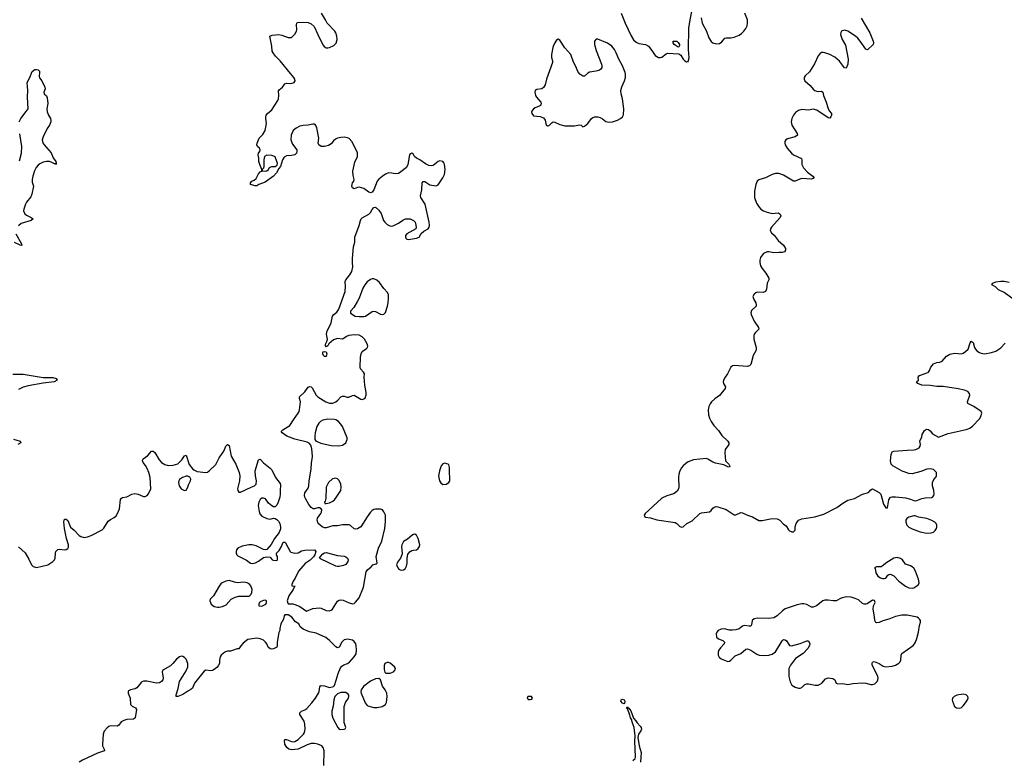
# Model space of a CAD drawing. Header units: inches. Extents: x 1550860 to 1685816, y 509127 to 640511.
# Tile 55 of 91: x 1613886 to 1625851, y 563953 to 572951. Entities that reach past the tile are written whole.
import ezdxf

# ---------------------------------------------------------------- set-up
doc = ezdxf.new("R2010")
doc.units = ezdxf.units.IN
doc.header["$MEASUREMENT"] = 0
for name, color, linetype in [('B6516', 7, 'Continuous'), ('B6517', 7, 'Continuous'), ('B6526', 7, 'Continuous'), ('B6527', 7, 'Continuous')]:
    doc.layers.add(name, color=color, linetype=linetype)

msp = doc.modelspace()

# ---------------------------------------------------------------- linework, layer by layer
at = {"layer": 'B6516', "color": 6, "elevation": 500}
for points in [[(1613870, 566545), (1613952, 566472), (1613998, 566398), (1614030, 566330), (1614050, 566306), (1614090, 566294), (1614230, 566327), (1614290, 566367), (1614309, 566390), (1614316, 566410), (1614321, 566470), (1614327, 566490), (1614337, 566503), (1614350, 566513), (1614370, 566519), (1614430, 566510), (1614450, 566513), (1614473, 566527), (1614479, 566541), (1614481, 566570), (1614457, 566650), (1614430, 566768), (1614423, 566850), (1614430, 566885), (1614450, 566884), (1614470, 566865), (1614504, 566784), (1614550, 566748), (1614610, 566686), (1614630, 566673), (1614670, 566660), (1614710, 566667), (1614756, 566684), (1614888, 566752), (1614910, 566775), (1614961, 566859), (1614990, 566881), (1615036, 566904), (1615058, 566922), (1615076, 566950), (1615099, 567010), (1615110, 567122), (1615122, 567138), (1615135, 567145), (1615190, 567154), (1615250, 567185), (1615286, 567194), (1615327, 567187), (1615390, 567158), (1615410, 567158), (1615435, 567170), (1615452, 567190), (1615479, 567250), (1615470, 567390), (1615455, 567450), (1615437, 567497), (1615415, 567535), (1615388, 567570), (1615379, 567590), (1615380, 567600), (1615385, 567615), (1615445, 567655), (1615490, 567708), (1615510, 567710), (1615530, 567692), (1615583, 567603), (1615610, 567571), (1615650, 567547), (1615690, 567537), (1615750, 567539), (1615810, 567556), (1615858, 567602), (1615890, 567653), (1615910, 567661), (1615947, 567547), (1615992, 567492), (1616010, 567477), (1616043, 567463), (1616150, 567451), (1616170, 567456), (1616190, 567471), (1616271, 567549), (1616311, 567629), (1616369, 567710), (1616390, 567771), (1616410, 567791), (1616430, 567778), (1616458, 567650), (1616514, 567550), (1616555, 567450), (1616560, 567410), (1616559, 567350), (1616535, 567250), (1616536, 567230), (1616550, 567211), (1616570, 567211), (1616701, 567270), (1616739, 567290), (1616760, 567310), (1616766, 567350), (1616750, 567410), (1616749, 567470), (1616790, 567602), (1616810, 567611), (1616850, 567566), (1616930, 567503), (1616950, 567481), (1616995, 567390), (1617050, 567318), (1617055, 567295), (1617051, 567231), (1617053, 567190), (1617048, 567150), (1617028, 567090), (1617010, 567054), (1616999, 567041), (1616990, 567034), (1616970, 567033), (1616950, 567046), (1616910, 567079), (1616872, 567130), (1616850, 567139), (1616830, 567137), (1616810, 567121), (1616794, 567090), (1616786, 567050), (1616795, 566975), (1616806, 566946), (1616830, 566919), (1616890, 566891), (1616930, 566885), (1616970, 566894), (1616990, 566891), (1617010, 566881), (1617030, 566859), (1617046, 566830), (1617057, 566790), (1617055, 566765), (1617039, 566721), (1616983, 566650), (1616943, 566577), (1616890, 566515), (1616870, 566509), (1616850, 566513), (1616759, 566559), (1616710, 566572), (1616670, 566570), (1616590, 566554), (1616539, 566530), (1616519, 566510), (1616515, 566490), (1616518, 566470), (1616525, 566450), (1616536, 566436), (1616643, 566383), (1616690, 566349), (1616710, 566343), (1616750, 566353), (1616788, 566372), (1616850, 566416), (1616890, 566426), (1616930, 566422), (1616954, 566390), (1616970, 566385), (1617010, 566382), (1617018, 566390), (1617018, 566430), (1617008, 566448), (1617008, 566470), (1617038, 566502), (1617069, 566550), (1617090, 566602), (1617110, 566602), (1617115, 566595), (1617172, 566490), (1617183, 566483), (1617214, 566474), (1617231, 566471), (1617270, 566474), (1617310, 566497), (1617350, 566508), (1617470, 566510), (1617484, 566490), (1617471, 566449), (1617455, 566425), (1617415, 566385), (1617357, 566343), (1617326, 566314), (1617276, 566250), (1617233, 566167), (1617208, 566130), (1617192, 566090), (1617194, 566074), (1617232, 566070), (1617222, 566058), (1617210, 566028), (1617158, 565950), (1617138, 565890), (1617144, 565864), (1617150, 565854), (1617206, 565854), (1617243, 565843), (1617290, 565821), (1617370, 565765), (1617450, 565799), (1617530, 565807), (1617550, 565802), (1617610, 565772), (1617646, 565770), (1617670, 565778), (1617689, 565791), (1617750, 565887), (1617770, 565900), (1617790, 565904), (1617818, 565898), (1617890, 565865), (1617930, 565854), (1617950, 565859), (1617967, 565873), (1618010, 565927), (1618063, 566057), (1618095, 566245), (1618113, 566267), (1618158, 566302), (1618179, 566330), (1618218, 566342), (1618229, 566350), (1618219, 566430), (1618246, 566530), (1618286, 566614), (1618325, 566770), (1618333, 566853), (1618333, 566910), (1618330, 566930), (1618313, 566973), (1618296, 566996), (1618270, 567005), (1618210, 567005), (1618190, 567001), (1618170, 566990), (1618150, 566970), (1618108, 566912), (1618031, 566789), (1617990, 566764), (1617970, 566760), (1617950, 566765), (1617906, 566806), (1617890, 566814), (1617870, 566816), (1617810, 566814), (1617750, 566801), (1617690, 566802), (1617610, 566776), (1617590, 566777), (1617564, 566790), (1617512, 566832), (1617501, 566870), (1617506, 566894), (1617546, 566950), (1617555, 566970), (1617557, 566997), (1617550, 567008), (1617530, 567022), (1617510, 567021), (1617470, 567009), (1617451, 567009), (1617430, 567023), (1617401, 567061), (1617364, 567124), (1617350, 567150), (1617346, 567170), (1617350, 567201), (1617390, 567261), (1617401, 567290), (1617405, 567350), (1617430, 567490), (1617432, 567568), (1617441, 567610), (1617443, 567650), (1617438, 567738), (1617424, 567784), (1617406, 567806), (1617379, 567819), (1617230, 567853), (1617132, 567892), (1617074, 567930), (1617064, 567950), (1617082, 567970), (1617170, 568019), (1617212, 568088), (1617270, 568170), (1617281, 568190), (1617287, 568213), (1617298, 568310), (1617287, 568350), (1617287, 568370), (1617351, 568429), (1617390, 568486), (1617410, 568495), (1617430, 568491), (1617440, 568480), (1617490, 568390), (1617510, 568370), (1617608, 568310), (1617650, 568294), (1617690, 568293), (1617730, 568309), (1617753, 568327), (1617790, 568370), (1617810, 568379), (1617830, 568379), (1617866, 568366), (1617885, 568365), (1617930, 568387), (1617950, 568389), (1618030, 568341), (1618050, 568338), (1618070, 568344), (1618083, 568357), (1618095, 568390), (1618097, 568423), (1618079, 568510), (1618074, 568610), (1618077, 568650), (1618066, 568670), (1618027, 568710), (1618022, 568730), (1618028, 568850), (1618035, 568890), (1618050, 568920), (1618102, 568958), (1618113, 568970), (1618116, 568984), (1618110, 569015), (1618078, 569070), (1618050, 569098), (1618010, 569118), (1617950, 569123), (1617885, 569115), (1617856, 569104), (1617830, 569081), (1617810, 569071), (1617750, 569078), (1617698, 569062), (1617645, 569015), (1617630, 568989), (1617610, 568978), (1617604, 568984), (1617601, 569001), (1617601, 569010), (1617620, 569040), (1617627, 569070), (1617615, 569130), (1617624, 569170), (1617657, 569230), (1617672, 569270), (1617689, 569350), (1617705, 569370), (1617741, 569399), (1617765, 569435), (1617840, 569650), (1617845, 569710), (1617842, 569770), (1617850, 569790), (1617900, 569850), (1617922, 569890), (1617934, 569950), (1617932, 570000)], [(1613804, 568644), (1613930, 568643), (1614170, 568605), (1614290, 568604), (1614330, 568591), (1614341, 568570), (1614305, 568550), (1614170, 568534), (1613990, 568503), (1613930, 568488), (1613870, 568457)], [(1613810, 567857), (1613894, 567830), (1613902, 567810), (1613865, 567790)], [(1617583, 563890), (1617586, 564070), (1617574, 564110), (1617557, 564130), (1617510, 564151), (1617470, 564158), (1617430, 564156), (1617379, 564141), (1617270, 564090), (1617190, 564080), (1617157, 564090), (1617133, 564110), (1617110, 564150), (1617103, 564190), (1617110, 564205), (1617130, 564207), (1617190, 564182), (1617210, 564178), (1617230, 564182), (1617270, 564206), (1617334, 564270), (1617346, 564290), (1617356, 564330), (1617353, 564393), (1617342, 564430), (1617292, 564510), (1617290, 564530), (1617311, 564549), (1617350, 564565), (1617377, 564583), (1617435, 564650), (1617480, 564710), (1617516, 564770), (1617525, 564790), (1617533, 564847), (1617543, 564857), (1617550, 564861), (1617590, 564857), (1617650, 564836), (1617698, 564850), (1617710, 564862), (1617734, 564926), (1617755, 565010), (1617784, 565076), (1617802, 565098), (1617825, 565115), (1617870, 565128), (1617896, 565144), (1617951, 565209), (1617974, 565246), (1617980, 565290), (1617975, 565350), (1617970, 565370), (1617950, 565396), (1617930, 565411), (1617890, 565423), (1617870, 565426), (1617830, 565416), (1617800, 565390), (1617770, 565329), (1617750, 565321), (1617730, 565333), (1617653, 565410), (1617605, 565445), (1617490, 565500), (1617410, 565514), (1617330, 565546), (1617296, 565576), (1617278, 565610), (1617236, 565636), (1617192, 565692), (1617150, 565721), (1617110, 565722), (1617101, 565710), (1617091, 565669), (1617061, 565610), (1617046, 565554), (1617046, 565530), (1617034, 565506), (1617016, 565390), (1617016, 565350), (1617010, 565329), (1616970, 565309), (1616950, 565305), (1616930, 565309), (1616907, 565327), (1616889, 565370), (1616875, 565390), (1616851, 565411), (1616810, 565430), (1616770, 565438), (1616660, 565420), (1616603, 565377), (1616574, 565346), (1616550, 565306), (1616528, 565308), (1616450, 565281), (1616410, 565279), (1616388, 565272), (1616363, 565257), (1616336, 565230), (1616324, 565210), (1616315, 565170), (1616313, 565130), (1616299, 565101), (1616281, 565079), (1616250, 565055), (1616230, 565046), (1616210, 565042), (1616150, 565047), (1616130, 565035), (1616010, 564890), (1615987, 564830), (1615968, 564812), (1615930, 564794), (1615870, 564753), (1615810, 564729), (1615789, 564730), (1615787, 564750), (1615813, 564827), (1615828, 564910), (1615910, 565039), (1615931, 565090), (1615930, 565130), (1615910, 565183), (1615890, 565204), (1615870, 565215), (1615850, 565217), (1615829, 565211), (1615790, 565183), (1615747, 565130), (1615717, 565103), (1615626, 565050), (1615617, 565030), (1615628, 564950), (1615625, 564930), (1615610, 564910), (1615584, 564896), (1615550, 564891), (1615430, 564916), (1615390, 564915), (1615370, 564908), (1615361, 564899), (1615310, 564835), (1615290, 564820), (1615232, 564810), (1615210, 564799), (1615204, 564790), (1615204, 564770), (1615228, 564708), (1615233, 564630), (1615252, 564612), (1615292, 564592), (1615305, 564570), (1615288, 564470), (1615270, 564453), (1615190, 564451), (1615150, 564439), (1615121, 564419), (1615090, 564382), (1615070, 564368), (1614990, 564372), (1614970, 564365), (1614950, 564349), (1614914, 564306), (1614902, 564270), (1614892, 564150), (1614894, 564130), (1614913, 564090), (1614918, 564070), (1614830, 564042), (1614650, 563954), (1614611, 563929)]]:
    msp.add_lwpolyline(points, dxfattribs=at)
for points in [[(1618190, 569802), (1618170, 569802), (1618150, 569795), (1618110, 569765), (1618079, 569730), (1618056, 569690), (1618010, 569570), (1617990, 569530), (1617945, 569455), (1617906, 569410), (1617907, 569387), (1617961, 569350), (1618010, 569344), (1618070, 569347), (1618090, 569350), (1618170, 569407), (1618190, 569410), (1618210, 569406), (1618270, 569372), (1618290, 569368), (1618310, 569373), (1618330, 569394), (1618357, 569470), (1618366, 569510), (1618368, 569568), (1618367, 569607), (1618355, 569635), (1618310, 569687), (1618259, 569759), (1618226, 569786)], [(1617590, 568858), (1617578, 568870), (1617569, 568890), (1617570, 568914), (1617590, 568922), (1617610, 568914), (1617618, 568890), (1617610, 568858)], [(1617630, 568096), (1617570, 568085), (1617543, 568070), (1617520, 568050), (1617498, 568010), (1617476, 567930), (1617471, 567891), (1617471, 567851), (1617480, 567840), (1617492, 567830), (1617546, 567806), (1617670, 567780), (1617766, 567774), (1617810, 567784), (1617850, 567810), (1617865, 567850), (1617866, 567870), (1617808, 568008), (1617790, 568037), (1617761, 568070), (1617730, 568089), (1617710, 568095)], [(1619050, 567562), (1619030, 567557), (1619007, 567530), (1618986, 567470), (1618977, 567410), (1618989, 567349), (1619003, 567323), (1619030, 567306), (1619070, 567309), (1619101, 567330), (1619113, 567350), (1619115, 567365), (1619108, 567472), (1619110, 567510), (1619103, 567543), (1619095, 567550)], [(1615910, 567407), (1615864, 567390), (1615830, 567364), (1615819, 567350), (1615816, 567330), (1615823, 567290), (1615850, 567253), (1615890, 567231), (1615910, 567237), (1615930, 567270), (1615938, 567302), (1615961, 567350), (1615966, 567370), (1615955, 567395), (1615930, 567406)], [(1617730, 567380), (1617688, 567372), (1617640, 567330), (1617617, 567290), (1617610, 567270), (1617605, 567135), (1617599, 567101), (1617592, 567090), (1617594, 567074), (1617610, 567072), (1617650, 567083), (1617690, 567102), (1617710, 567117), (1617734, 567146), (1617790, 567230), (1617793, 567270), (1617787, 567310), (1617770, 567352), (1617750, 567374)], [(1618690, 566699), (1618670, 566695), (1618650, 566685), (1618598, 566642), (1618550, 566612), (1618529, 566570), (1618527, 566547), (1618536, 566470), (1618531, 566450), (1618515, 566410), (1618478, 566362), (1618465, 566330), (1618481, 566290), (1618495, 566275), (1618510, 566266), (1618530, 566262), (1618550, 566266), (1618570, 566279), (1618587, 566310), (1618593, 566347), (1618593, 566407), (1618604, 566456), (1618631, 566489), (1618650, 566502), (1618670, 566508), (1618710, 566511), (1618730, 566525), (1618743, 566550), (1618747, 566570), (1618730, 566650), (1618709, 566689)], [(1617750, 566307), (1617730, 566312), (1617540, 566400), (1617530, 566410), (1617541, 566430), (1617570, 566460), (1617590, 566475), (1617610, 566479), (1617750, 566440), (1617830, 566433), (1617850, 566427), (1617870, 566411), (1617876, 566390), (1617873, 566370), (1617850, 566334), (1617820, 566320), (1617770, 566308)], [(1616430, 566138), (1616390, 566130), (1616347, 566110), (1616330, 566096), (1616311, 566070), (1616243, 565950), (1616202, 565910), (1616198, 565890), (1616215, 565850), (1616250, 565822), (1616290, 565812), (1616310, 565812), (1616350, 565822), (1616396, 565844), (1616457, 565910), (1616505, 565935), (1616550, 565946), (1616654, 565946), (1616672, 565948), (1616684, 565956), (1616699, 565970), (1616707, 565993), (1616710, 566030), (1616695, 566075), (1616676, 566096), (1616650, 566111), (1616610, 566116), (1616530, 566110), (1616496, 566116)], [(1616870, 565898), (1616850, 565895), (1616810, 565878), (1616802, 565870), (1616792, 565850), (1616794, 565830), (1616830, 565825), (1616878, 565850), (1616886, 565870), (1616886, 565890)], [(1618350, 565143), (1618325, 565130), (1618315, 565105), (1618315, 565055), (1618323, 565023), (1618334, 565014), (1618351, 565011), (1618390, 565014), (1618430, 565028), (1618449, 565051), (1618452, 565070), (1618441, 565090), (1618390, 565134), (1618370, 565142)], [(1618250, 564947), (1618210, 564945), (1618150, 564914), (1618066, 564850), (1618035, 564810), (1618033, 564790), (1618036, 564770), (1618085, 564650), (1618110, 564620), (1618130, 564610), (1618190, 564596), (1618230, 564596), (1618290, 564609), (1618330, 564630), (1618345, 564655), (1618353, 564730), (1618348, 564770), (1618329, 564809), (1618296, 564856), (1618270, 564930)], [(1617790, 564777), (1617750, 564760), (1617714, 564730), (1617702, 564690), (1617697, 564610), (1617681, 564550), (1617678, 564510), (1617690, 564464), (1617753, 564350), (1617770, 564330), (1617790, 564326), (1617830, 564331), (1617843, 564337), (1617849, 564350), (1617831, 564411), (1617831, 564609), (1617845, 564655), (1617881, 564710), (1617887, 564730), (1617886, 564746), (1617878, 564758), (1617850, 564776)]]:
    msp.add_lwpolyline(points, close=True, dxfattribs=at)
at = {"layer": 'B6517', "color": 6, "elevation": 500}
for points in [[(1617932, 570000), (1617931, 570049), (1617943, 570190), (1617958, 570250), (1617960, 570310), (1618013, 570450), (1618027, 570513), (1618035, 570530), (1618050, 570545), (1618130, 570590), (1618150, 570610), (1618170, 570647), (1618190, 570670), (1618210, 570673), (1618250, 570639), (1618278, 570598), (1618309, 570510), (1618323, 570490), (1618350, 570464), (1618386, 570446), (1618410, 570444), (1618433, 570450), (1618490, 570479), (1618543, 570517), (1618575, 570530), (1618632, 570532), (1618672, 570512), (1618691, 570490), (1618695, 570475), (1618704, 570430), (1618701, 570410), (1618591, 570350), (1618575, 570330), (1618574, 570310), (1618578, 570298), (1618590, 570286), (1618610, 570279), (1618710, 570296), (1618741, 570310), (1618765, 570355), (1618797, 570383), (1618850, 570411), (1618861, 570430), (1618865, 570450), (1618863, 570490), (1618814, 570710), (1618762, 570790), (1618758, 570810), (1618775, 570885), (1618777, 570970), (1618790, 570986), (1618810, 570984), (1618870, 570944), (1618947, 570933), (1618970, 570943), (1619030, 571030), (1619047, 571070), (1619057, 571130), (1619050, 571190), (1619044, 571210), (1619030, 571229), (1618990, 571235), (1618970, 571227), (1618910, 571181), (1618890, 571176), (1618859, 571179), (1618819, 571199), (1618750, 571250), (1618707, 571270), (1618686, 571290), (1618670, 571314), (1618650, 571329), (1618630, 571322), (1618623, 571310), (1618604, 571190), (1618585, 571155), (1618519, 571101), (1618490, 571082), (1618450, 571077), (1618408, 571088), (1618370, 571090), (1618330, 571074), (1618290, 571048), (1618250, 571015), (1618231, 570990), (1618190, 570883), (1618170, 570855), (1618150, 570849), (1618130, 570856), (1618070, 570899), (1618010, 570917), (1617990, 570914), (1617970, 570903), (1617950, 570898), (1617930, 570910), (1617921, 570930), (1617930, 570970), (1617947, 570990), (1617950, 571010), (1617938, 571058), (1617936, 571110), (1617959, 571221), (1617990, 571290), (1617993, 571310), (1617990, 571335), (1617977, 571370), (1617923, 571470), (1617890, 571506), (1617870, 571517), (1617830, 571525), (1617790, 571522), (1617749, 571511), (1617722, 571498), (1617700, 571480), (1617670, 571443), (1617638, 571422), (1617590, 571409), (1617550, 571410), (1617523, 571430), (1617515, 571450), (1617521, 571510), (1617498, 571638), (1617486, 571666), (1617477, 571677), (1617470, 571682), (1617450, 571683), (1617392, 571668), (1617330, 571667), (1617290, 571659), (1617246, 571634), (1617210, 571604), (1617186, 571550), (1617181, 571490), (1617200, 571440), (1617253, 571370), (1617256, 571350), (1617251, 571330), (1617230, 571310), (1617190, 571301), (1617130, 571299), (1617100, 571280), (1617078, 571250), (1617054, 571166), (1617035, 571145), (1617008, 571090), (1616971, 571050), (1616870, 570978), (1616793, 570947), (1616770, 570933), (1616748, 570932), (1616704, 570944), (1616693, 570950), (1616690, 570970), (1616708, 570990), (1616737, 571003), (1616759, 571021), (1616790, 571078), (1616810, 571101), (1616829, 571110), (1616829, 571130), (1616804, 571190), (1616793, 571230), (1616792, 571270), (1616785, 571310), (1616790, 571330), (1616804, 571350), (1616809, 571370), (1616799, 571390), (1616778, 571410), (1616770, 571430), (1616772, 571450), (1616798, 571510), (1616842, 571558), (1616870, 571607), (1616884, 571690), (1616876, 571750), (1616876, 571770), (1616883, 571790), (1616897, 571810), (1616950, 571857), (1617024, 571970), (1617031, 571990), (1617034, 572030), (1617031, 572089), (1617039, 572101), (1617081, 572130), (1617110, 572174), (1617130, 572180), (1617182, 572178), (1617210, 572184), (1617223, 572190), (1617234, 572210), (1617230, 572230), (1617218, 572250), (1617176, 572296), (1617053, 572453), (1616995, 572510), (1616965, 572550), (1616955, 572570), (1616951, 572630), (1616926, 572750), (1616955, 572765), (1617034, 572770), (1617070, 572765), (1617150, 572736), (1617190, 572734), (1617230, 572776), (1617249, 572810), (1617253, 572830), (1617249, 572891), (1617254, 572910), (1617261, 572919), (1617277, 572923), (1617390, 572916), (1617430, 572902), (1617466, 572870), (1617510, 572771), (1617570, 572647), (1617585, 572625), (1617610, 572610), (1617630, 572608), (1617650, 572614), (1617702, 572638), (1617732, 572668), (1617745, 572710), (1617741, 572750), (1617730, 572790), (1617717, 572810), (1617623, 572910), (1617604, 572950), (1617554, 573030)], [(1613880, 571710), (1613899, 571750), (1613966, 571834), (1613988, 571870), (1613981, 572010), (1613985, 572090), (1613976, 572190), (1614010, 572251), (1614039, 572321), (1614070, 572345), (1614090, 572348), (1614110, 572344), (1614126, 572326), (1614128, 572310), (1614123, 572263), (1614126, 572246), (1614156, 572210), (1614193, 572130), (1614195, 572110), (1614181, 572070), (1614183, 572050), (1614210, 572028), (1614222, 572002), (1614227, 571933), (1614217, 571870), (1614219, 571830), (1614235, 571790), (1614261, 571750), (1614264, 571730), (1614264, 571710), (1614250, 571670), (1614221, 571630), (1614173, 571530), (1614160, 571490), (1614162, 571470), (1614170, 571447), (1614182, 571430), (1614270, 571335), (1614294, 571274), (1614324, 571230), (1614330, 571210), (1614330, 571190), (1614319, 571199), (1614310, 571199), (1614277, 571217), (1614247, 571227), (1614210, 571230), (1614170, 571222), (1614130, 571200), (1614110, 571183), (1614086, 571154), (1614065, 571115), (1614044, 571050), (1614036, 571010), (1614038, 570978), (1614053, 570930), (1614035, 570830), (1614020, 570800), (1613970, 570735), (1613956, 570710), (1613935, 570650), (1613934, 570630), (1613950, 570593), (1613970, 570575), (1614026, 570550), (1614051, 570530), (1614026, 570510), (1613903, 570477), (1613870, 570447)], [(1613882, 571238), (1613908, 571330), (1613913, 571410), (1613886, 571566)], [(1613841, 570350), (1613910, 570230), (1613911, 570209), (1613890, 570210), (1613825, 570245)]]:
    msp.add_lwpolyline(points, dxfattribs=at)
msp.add_lwpolyline([(1616890, 571307), (1616862, 571290), (1616853, 571250), (1616854, 571166), (1616850, 571148), (1616832, 571130), (1616834, 571114), (1616870, 571111), (1616890, 571115), (1616909, 571130), (1616917, 571150), (1616930, 571161), (1616952, 571168), (1616992, 571168), (1617016, 571184), (1617019, 571210), (1617013, 571230), (1616990, 571285), (1616984, 571290), (1616950, 571300)], close=True, dxfattribs=at)
at = {"layer": 'B6526', "color": 6}
for points, elevation in [([(1622881, 570000), (1622890, 569960), (1622907, 569927), (1622952, 569870), (1622989, 569810), (1622988, 569790), (1622970, 569750), (1622963, 569677), (1622951, 569649), (1622923, 569637), (1622850, 569640), (1622830, 569634), (1622810, 569618), (1622797, 569590), (1622806, 569550), (1622830, 569510), (1622837, 569483), (1622835, 569470), (1622780, 569420), (1622771, 569389), (1622775, 569370), (1622810, 569290), (1622864, 569210), (1622868, 569190), (1622826, 569150), (1622812, 569130), (1622806, 569110), (1622807, 569070), (1622837, 568970), (1622837, 568950), (1622831, 568930), (1622799, 568870), (1622770, 568764), (1622756, 568744), (1622730, 568738), (1622570, 568750), (1622550, 568745), (1622530, 568729), (1622488, 568650), (1622460, 568610), (1622439, 568570), (1622435, 568550), (1622438, 568530), (1622462, 568490), (1622460, 568470), (1622390, 568384), (1622334, 568346), (1622292, 568310), (1622275, 568285), (1622261, 568250), (1622253, 568210), (1622257, 568150), (1622269, 568110), (1622288, 568070), (1622321, 568021), (1622380, 567960), (1622420, 567900), (1622492, 567830), (1622505, 567810), (1622504, 567790), (1622460, 567730), (1622454, 567690), (1622462, 567590), (1622505, 567550), (1622514, 567526), (1622510, 567516), (1622490, 567518), (1622444, 567544), (1622343, 567563), (1622310, 567577), (1622250, 567614), (1622230, 567620), (1622076, 567604), (1622010, 567580), (1621980, 567560), (1621950, 567531), (1621930, 567507), (1621909, 567470), (1621896, 567430), (1621891, 567390), (1621897, 567270), (1621892, 567250), (1621876, 567224), (1621850, 567202), (1621830, 567192), (1621750, 567168), (1621690, 567139), (1621526, 566990), (1621486, 566950), (1621474, 566930), (1621485, 566910), (1621490, 566908), (1621550, 566899), (1621630, 566876), (1621850, 566841), (1621871, 566830), (1621910, 566795), (1621933, 566787), (1621950, 566790), (1621995, 566830), (1622057, 566863), (1622150, 566952), (1622170, 566960), (1622270, 566973), (1622290, 566989), (1622310, 567017), (1622327, 567030), (1622350, 567035), (1622370, 567033), (1622470, 566999), (1622570, 566935), (1622590, 566937), (1622650, 566963), (1622670, 566962), (1622730, 566931), (1622790, 566910), (1622870, 566867), (1622910, 566866), (1623030, 566893), (1623090, 566887), (1623124, 566870), (1623170, 566823), (1623201, 566801), (1623230, 566754), (1623243, 566743), (1623270, 566731), (1623289, 566731), (1623309, 566751), (1623311, 566790), (1623321, 566830), (1623350, 566870), (1623390, 566887), (1623550, 566910), (1623658, 566942), (1623817, 567023), (1623890, 567076), (1623950, 567113), (1624030, 567136), (1624130, 567188), (1624190, 567202), (1624207, 567213), (1624230, 567241), (1624250, 567251), (1624330, 567208), (1624350, 567187), (1624385, 567065), (1624410, 567021), (1624430, 567022), (1624450, 567116), (1624470, 567150), (1624486, 567154), (1624530, 567156), (1624650, 567144), (1624710, 567126), (1624750, 567108), (1624770, 567105), (1624790, 567108), (1624850, 567133), (1624890, 567142), (1624970, 567147), (1624978, 567150), (1624995, 567170), (1624998, 567190), (1624995, 567230), (1624978, 567290), (1624978, 567330), (1624995, 567365), (1625023, 567397), (1625029, 567411), (1625029, 567450), (1624990, 567485), (1624950, 567496), (1624910, 567492), (1624836, 567464), (1624730, 567435), (1624690, 567438), (1624610, 567467), (1624496, 567530), (1624477, 567550), (1624469, 567590), (1624475, 567670), (1624490, 567702), (1624510, 567710), (1624670, 567723), (1624750, 567724), (1624777, 567730), (1624817, 567750), (1624830, 567770), (1624832, 567790), (1624824, 567830), (1624850, 567885), (1624853, 567910), (1624881, 567959), (1624905, 567975), (1624930, 567973), (1624950, 567956), (1624978, 567918), (1625050, 567878), (1625170, 567922), (1625387, 567973), (1625432, 567988), (1625466, 568014), (1625550, 568104), (1625567, 568130), (1625578, 568170), (1625569, 568190), (1625482, 568250), (1625410, 568290), (1625403, 568310), (1625432, 568390), (1625428, 568410), (1625410, 568434), (1625369, 568449), (1625290, 568468), (1625110, 568494), (1625030, 568494), (1624950, 568506), (1624851, 568511), (1624799, 568530), (1624784, 568550), (1624809, 568570), (1624805, 568610), (1624819, 568630), (1624890, 568652), (1624929, 568670), (1624943, 568690), (1624958, 568730), (1624990, 568771), (1625030, 568785), (1625070, 568791), (1625097, 568803), (1625150, 568864), (1625190, 568888), (1625250, 568900), (1625330, 568892), (1625350, 568899), (1625381, 568919), (1625411, 568950), (1625435, 569025), (1625450, 569046), (1625475, 569030), (1625490, 568970), (1625500, 568950), (1625517, 568930), (1625550, 568909), (1625570, 568900), (1625610, 568892), (1625694, 568906), (1625750, 568926), (1625810, 568965), (1625860, 569020)], 500), ([(1626050, 569493), (1625850, 569637), (1625782, 569670), (1625744, 569704), (1625701, 569730), (1625713, 569750), (1625750, 569765), (1625810, 569776), (1625850, 569774), (1625910, 569761)], 500), ([(1621338, 563950), (1621364, 563976), (1621369, 563991), (1621361, 564190), (1621364, 564250), (1621355, 564350), (1621330, 564418), (1621325, 564445), (1621308, 564470), (1621302, 564502), (1621275, 564570), (1621276, 564576), (1621270, 564578), (1621265, 564590), (1621270, 564602), (1621284, 564584), (1621290, 564585), (1621313, 564553), (1621347, 564467), (1621374, 564434), (1621388, 564408), (1621428, 564368), (1621439, 564350), (1621441, 564330), (1621436, 564310), (1621407, 564270), (1621399, 564230), (1621414, 564130), (1621439, 564050), (1621432, 563930)], 400)]:
    msp.add_lwpolyline(points, dxfattribs=dict(at, elevation=elevation))
for points, elevation in [([(1624750, 566924), (1624690, 566907), (1624667, 566890), (1624655, 566870), (1624655, 566850), (1624668, 566810), (1624690, 566786), (1624730, 566764), (1624830, 566729), (1624907, 566713), (1624964, 566716), (1624990, 566725), (1625010, 566744), (1625026, 566770), (1625033, 566790), (1625033, 566810), (1625024, 566830), (1625007, 566847), (1624970, 566868), (1624909, 566890), (1624807, 566907), (1624770, 566922)], 500), ([(1624550, 566418), (1624510, 566409), (1624410, 566349), (1624380, 566320), (1624356, 566304), (1624298, 566302), (1624274, 566290), (1624282, 566282), (1624291, 566230), (1624301, 566210), (1624316, 566190), (1624345, 566170), (1624370, 566161), (1624390, 566161), (1624410, 566167), (1624437, 566203), (1624450, 566211), (1624470, 566215), (1624510, 566194), (1624571, 566131), (1624650, 566069), (1624690, 566050), (1624730, 566046), (1624750, 566050), (1624790, 566073), (1624807, 566090), (1624815, 566110), (1624810, 566154), (1624774, 566250), (1624750, 566288), (1624730, 566305), (1624710, 566317), (1624650, 566336), (1624616, 566390), (1624590, 566407)], 500), ([(1623930, 565938), (1623870, 565923), (1623808, 565892), (1623770, 565890), (1623710, 565900), (1623670, 565898), (1623648, 565890), (1623568, 565832), (1623530, 565814), (1623510, 565813), (1623450, 565845), (1623414, 565854), (1623390, 565855), (1623336, 565844), (1623190, 565792), (1623157, 565770), (1623090, 565708), (1623050, 565686), (1622990, 565676), (1622850, 565682), (1622810, 565672), (1622787, 565650), (1622781, 565599), (1622770, 565585), (1622750, 565583), (1622689, 565591), (1622670, 565584), (1622628, 565552), (1622590, 565540), (1622550, 565534), (1622510, 565536), (1622450, 565549), (1622410, 565545), (1622376, 565530), (1622358, 565510), (1622350, 565490), (1622356, 565450), (1622378, 565430), (1622430, 565410), (1622453, 565390), (1622449, 565370), (1622402, 565318), (1622383, 565290), (1622373, 565267), (1622374, 565230), (1622386, 565206), (1622410, 565185), (1622490, 565155), (1622510, 565157), (1622530, 565169), (1622579, 565221), (1622650, 565252), (1622710, 565302), (1622730, 565308), (1622770, 565293), (1622843, 565243), (1622872, 565232), (1622933, 565227), (1622990, 565232), (1623030, 565242), (1623071, 565270), (1623150, 565406), (1623170, 565421), (1623190, 565416), (1623203, 565403), (1623243, 565350), (1623264, 565344), (1623369, 565371), (1623450, 565405), (1623470, 565404), (1623488, 565370), (1623486, 565350), (1623465, 565310), (1623409, 565250), (1623316, 565190), (1623253, 565110), (1623233, 565070), (1623232, 564970), (1623248, 564908), (1623261, 564881), (1623270, 564868), (1623310, 564842), (1623350, 564828), (1623370, 564828), (1623390, 564838), (1623427, 564873), (1623450, 564883), (1623470, 564884), (1623553, 564867), (1623590, 564868), (1623607, 564873), (1623634, 564890), (1623678, 564942), (1623710, 564956), (1623769, 564949), (1623790, 564930), (1623808, 564890), (1623830, 564883), (1623890, 564885), (1623950, 564876), (1624010, 564885), (1624130, 564893), (1624170, 564889), (1624230, 564874), (1624250, 564873), (1624277, 564883), (1624307, 564910), (1624316, 564930), (1624317, 564950), (1624315, 564970), (1624300, 565010), (1624247, 565110), (1624244, 565130), (1624250, 565146), (1624268, 565152), (1624290, 565147), (1624330, 565129), (1624379, 565099), (1624410, 565091), (1624490, 565099), (1624530, 565111), (1624570, 565133), (1624584, 565150), (1624593, 565170), (1624600, 565230), (1624608, 565250), (1624743, 565350), (1624762, 565370), (1624772, 565390), (1624788, 565432), (1624810, 565510), (1624819, 565590), (1624832, 565630), (1624832, 565650), (1624826, 565666), (1624810, 565682), (1624791, 565691), (1624670, 565715), (1624605, 565715), (1624530, 565702), (1624450, 565668), (1624374, 565646), (1624330, 565627), (1624303, 565623), (1624289, 565629), (1624279, 565650), (1624276, 565696), (1624257, 565790), (1624262, 565830), (1624282, 565870), (1624273, 565893), (1624250, 565899), (1624184, 565856), (1624170, 565849), (1624150, 565849), (1624130, 565859), (1624081, 565901), (1624041, 565921), (1623990, 565935)], 500), ([(1620106, 564730), (1620062, 564730), (1620052, 564710), (1620072, 564692), (1620090, 564691), (1620110, 564698), (1620119, 564710)], 500), ([(1621230, 564639), (1621210, 564646), (1621190, 564670), (1621197, 564690), (1621210, 564697), (1621230, 564690), (1621242, 564670), (1621238, 564642)], 400), ([(1625350, 564755), (1625276, 564744), (1625242, 564730), (1625222, 564710), (1625218, 564690), (1625221, 564670), (1625248, 564608), (1625271, 564591), (1625310, 564587), (1625330, 564595), (1625350, 564615), (1625381, 564650), (1625405, 564690), (1625412, 564710), (1625409, 564729), (1625387, 564747)], 500)]:
    msp.add_lwpolyline(points, close=True, dxfattribs=dict(at, elevation=elevation))
at = {"layer": 'B6527', "color": 6, "elevation": 500}
for points in [[(1621196, 573030), (1621244, 572910), (1621315, 572755), (1621347, 572707), (1621378, 572678), (1621410, 572662), (1621490, 572650), (1621526, 572630), (1621570, 572577), (1621610, 572515), (1621650, 572490), (1621670, 572490), (1621690, 572497), (1621743, 572537), (1621757, 572543), (1621896, 572536), (1621922, 572522), (1621950, 572471), (1621970, 572451), (1621990, 572438), (1622010, 572442), (1622019, 572470), (1622021, 572490), (1622014, 572590), (1622019, 572850), (1622034, 572950), (1622063, 573090)], [(1622167, 572973), (1622180, 572910), (1622232, 572812), (1622261, 572730), (1622290, 572687), (1622310, 572669), (1622350, 572656), (1622390, 572663), (1622418, 572682), (1622455, 572725), (1622470, 572731), (1622530, 572732), (1622570, 572740), (1622630, 572764), (1622658, 572782), (1622687, 572810), (1622710, 572843), (1622725, 572875), (1622732, 572908), (1622729, 572950), (1622700, 573030)], [(1624113, 572970), (1624218, 572790), (1624256, 572690), (1624261, 572670), (1624256, 572650), (1624190, 572584), (1624170, 572595), (1624101, 572690), (1624070, 572727), (1624044, 572750), (1623950, 572812), (1623910, 572824), (1623883, 572817), (1623871, 572810), (1623863, 572797), (1623862, 572770), (1623883, 572710), (1623923, 572643), (1623955, 572470), (1623952, 572410), (1623930, 572363), (1623910, 572366), (1623850, 572446), (1623790, 572496), (1623730, 572527), (1623670, 572550), (1623650, 572554), (1623630, 572551), (1623610, 572538), (1623590, 572512), (1623545, 572415), (1623483, 572317), (1623433, 572270), (1623419, 572250), (1623418, 572230), (1623428, 572210), (1623493, 572153), (1623528, 572108), (1623549, 572090), (1623570, 572081), (1623590, 572079), (1623630, 572084), (1623647, 572070), (1623655, 572030), (1623688, 571950), (1623713, 571873), (1623725, 571845), (1623750, 571810), (1623752, 571790), (1623745, 571770), (1623730, 571754), (1623710, 571757), (1623573, 571853), (1623530, 571865), (1623470, 571852), (1623390, 571861), (1623350, 571847), (1623316, 571824), (1623289, 571790), (1623269, 571750), (1623261, 571710), (1623269, 571670), (1623336, 571570), (1623338, 571550), (1623311, 571530), (1623217, 571503), (1623198, 571490), (1623186, 571470), (1623183, 571450), (1623187, 571430), (1623212, 571390), (1623264, 571330), (1623288, 571310), (1623385, 571265), (1623392, 571250), (1623392, 571190), (1623410, 571150), (1623459, 571099), (1623524, 571050), (1623540, 571030), (1623530, 571022), (1623505, 571015), (1623390, 571020), (1623365, 571015), (1623310, 570990), (1623290, 570989), (1623170, 571061), (1623110, 571082), (1623070, 571083), (1623030, 571069), (1622950, 571028), (1622870, 571004), (1622850, 570988), (1622830, 570950), (1622816, 570870), (1622817, 570790), (1622841, 570721), (1622872, 570672), (1622891, 570651), (1622925, 570630), (1622970, 570613), (1623030, 570597), (1623103, 570603), (1623129, 570589), (1623134, 570570), (1623127, 570550), (1623021, 570430), (1623010, 570410), (1623008, 570390), (1623022, 570362), (1623055, 570335), (1623105, 570270), (1623169, 570210), (1623191, 570170), (1623194, 570150), (1623179, 570130), (1623150, 570121), (1623110, 570124), (1623050, 570120), (1622990, 570132), (1622968, 570132), (1622926, 570110), (1622907, 570090), (1622890, 570062), (1622879, 570030), (1622879, 570010), (1622881, 570000)]]:
    msp.add_lwpolyline(points, dxfattribs=at)
for points in [[(1620430, 572714), (1620410, 572704), (1620383, 572657), (1620366, 572614), (1620347, 572530), (1620350, 572490), (1620361, 572450), (1620360, 572430), (1620288, 572230), (1620270, 572161), (1620250, 572126), (1620230, 572113), (1620170, 572103), (1620151, 572090), (1620145, 572070), (1620155, 572030), (1620167, 572010), (1620218, 571950), (1620225, 571930), (1620221, 571919), (1620217, 571910), (1620201, 571899), (1620150, 571880), (1620130, 571868), (1620110, 571841), (1620106, 571830), (1620108, 571810), (1620130, 571785), (1620210, 571775), (1620250, 571758), (1620272, 571730), (1620286, 571670), (1620302, 571662), (1620310, 571661), (1620326, 571670), (1620356, 571704), (1620370, 571712), (1620390, 571707), (1620450, 571676), (1620510, 571660), (1620630, 571661), (1620690, 571673), (1620708, 571668), (1620730, 571651), (1620750, 571656), (1620792, 571690), (1620834, 571750), (1620850, 571764), (1620870, 571773), (1620910, 571770), (1620941, 571761), (1620970, 571746), (1621010, 571714), (1621050, 571706), (1621090, 571710), (1621149, 571730), (1621186, 571750), (1621210, 571770), (1621223, 571797), (1621228, 571870), (1621210, 571990), (1621196, 572050), (1621193, 572090), (1621203, 572137), (1621238, 572210), (1621250, 572250), (1621248, 572290), (1621243, 572310), (1621210, 572390), (1621167, 572470), (1621135, 572550), (1621114, 572590), (1621084, 572630), (1621030, 572667), (1620910, 572713), (1620890, 572713), (1620871, 572690), (1620871, 572650), (1620890, 572578), (1620956, 572410), (1620962, 572390), (1620962, 572370), (1620950, 572350), (1620925, 572335), (1620890, 572324), (1620810, 572312), (1620790, 572302), (1620750, 572267), (1620730, 572265), (1620692, 572290), (1620670, 572323), (1620644, 572384), (1620615, 572435), (1620585, 572530), (1620511, 572611), (1620450, 572703)], [(1621890, 572618), (1621838, 572650), (1621826, 572670), (1621828, 572692), (1621870, 572691), (1621890, 572676), (1621903, 572650), (1621904, 572636), (1621898, 572622)]]:
    msp.add_lwpolyline(points, close=True, dxfattribs=at)

doc.saveas('drawing.dxf')
